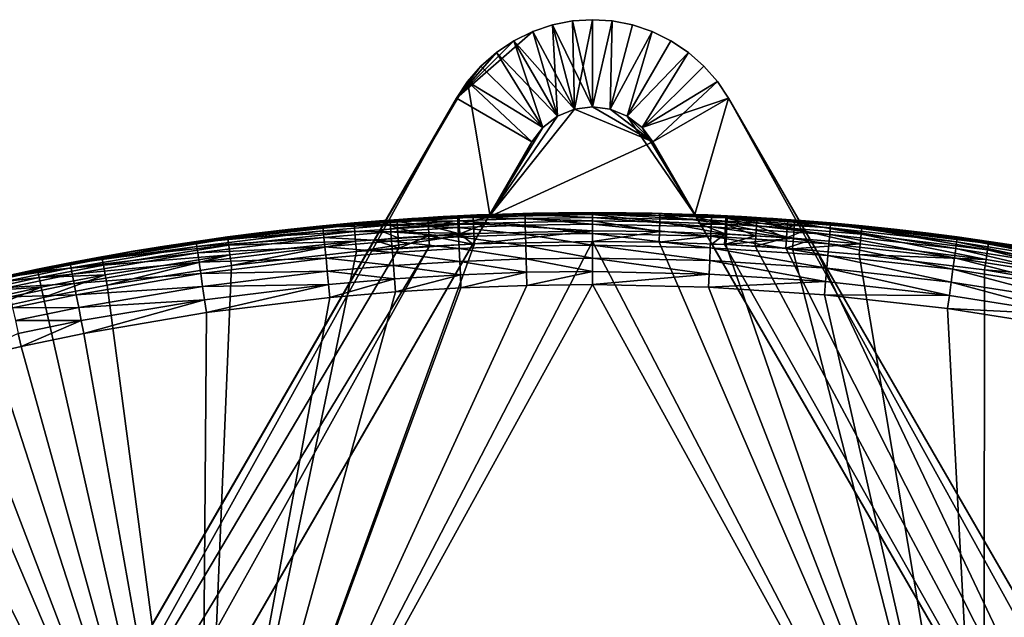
# Model space of a CAD drawing. Header units: centimetres. Extents: x -679 to 534, y -307 to 273.
# Tile 41 of 43: x 304 to 373, y 135 to 176. Entities that reach past the tile are written whole.
import ezdxf

# ---------------------------------------------------------------- set-up
doc = ezdxf.new("R2010")
doc.units = ezdxf.units.CM
doc.layers.add('Fbx_Root', color=18, linetype='Continuous', true_color=0x000000)

msp = doc.modelspace()

# ---------------------------------------------------------------- meshes
at = {"layer": 'Fbx_Root'}
mesh = msp.add_polyface(dxfattribs=at)
corners = [(341.245, 175.994), (339.876, 175.535), (339.876, 175.535, 405), (341.245, 175.994, 405), (342.637, 176.265), (342.637, 176.265, 405), (334.581, 170.904, 390.189), (344.017, 176.352), (344.017, 176.352, 405), (345.397, 176.265), (338.569, 174.893), (340.577, 168.865), (337.359, 174.082), (339.876, 175.535), (341.596, 169.65), (342.637, 176.265), (342.785, 170.14), (341.245, 175.994), (344.017, 176.352), (336.278, 173.126), (335.347, 172.055), (339.823, 167.878), (344.017, 170.299), (345.397, 176.265), (345.249, 170.14), (341.245, 175.994, 405), (344.017, 170.299, 405), (342.637, 176.265, 405), (344.017, 176.352, 405), (345.397, 176.265, 405), (339.876, 175.535, 405), (342.785, 170.14, 405), (338.569, 174.893, 405), (336.278, 173.126, 405), (340.577, 168.865, 405), (337.359, 174.082, 405), (335.347, 172.055, 405), (339.823, 167.878, 405), (336.912, 162.835, 405), (341.596, 169.65, 405), (345.249, 170.14, 405), (342.785, 170.14), (336.805, 162.65, 391.168), (341.596, 169.65), (340.577, 168.865), (339.823, 167.878), (336.524, 162.163, 390.518), (336.147, 161.511, 390.129), (348.211, 167.878, 397.551), (344.017, 170.299), (342.785, 170.14, 405), (344.017, 170.299, 405), (339.823, 167.878, 405), (336.912, 162.835, 398.5), (336.912, 162.835, 392), (340.577, 168.865, 405), (341.596, 169.65, 405), (336.912, 162.835, 405)]
mesh.append_faces([[corners[k] for k in face] for face in [(0, 1, 2, 2), (0, 2, 3, 3), (4, 0, 3, 3), (4, 3, 5, 5), (1, 6, 2, 2), (7, 4, 5, 5), (7, 5, 8, 8), (9, 7, 8, 8), (10, 11, 12, 12), (10, 13, 14, 14), (15, 16, 17, 17), (17, 16, 14, 14), (17, 14, 13, 13), (15, 18, 16, 16), (12, 11, 19, 19), (20, 11, 21, 21), (11, 10, 14, 14), (22, 18, 23, 23), (22, 16, 18, 18), (24, 22, 23, 23), (25, 26, 27, 27), (28, 27, 26, 26), (29, 28, 26, 26), (25, 30, 31, 31), (31, 30, 32, 32), (33, 34, 35, 35), (36, 34, 33, 33), (37, 36, 38, 38), (36, 37, 34, 34), (39, 35, 34, 34), (39, 31, 32, 32), (31, 26, 25, 25), (40, 29, 26, 26), (32, 35, 39, 39), (41, 42, 43, 43), (44, 42, 45, 45), (46, 45, 42, 42), (42, 44, 43, 43), (45, 46, 47, 47), (48, 41, 49, 49), (41, 48, 42, 42), (50, 48, 51, 51), (52, 53, 54, 54), (54, 42, 55, 55), (42, 50, 56, 56), (48, 50, 42, 42), (42, 56, 55, 55), (54, 55, 52, 52), (53, 52, 57, 57)]])
mesh = msp.add_polyface(dxfattribs=at)
corners = [(345.397, 176.265), (344.017, 176.352, 405), (345.397, 176.265, 405), (348.158, 175.535), (346.789, 175.994), (346.789, 175.994, 405), (348.158, 175.535, 405), (351.756, 173.126), (350.675, 174.082), (350.675, 174.082, 405), (351.756, 173.126, 405), (353.453, 170.904), (352.687, 172.055), (352.687, 172.055, 405), (353.453, 170.904, 405), (358.752, 161.726, 390.508), (359.136, 161.06, 390.126), (349.465, 174.893), (349.465, 174.893, 405), (359.561, 160.324, 390), (358.347, 162.427, 392), (346.789, 175.994), (348.158, 175.535), (345.249, 170.14), (349.465, 174.893), (346.438, 169.65), (351.756, 173.126), (347.457, 168.865), (350.675, 174.082), (352.687, 172.055), (353.453, 170.904), (348.211, 167.878), (345.397, 176.265), (348.158, 175.535, 405), (346.789, 175.994, 405), (345.249, 170.14, 405), (345.397, 176.265, 405), (346.438, 169.65, 405), (350.675, 174.082, 405), (349.465, 174.893, 405), (347.457, 168.865, 405), (352.687, 172.055, 405), (351.756, 173.126, 405), (353.453, 170.904, 405), (351.122, 162.835, 405), (347.457, 168.865), (348.211, 167.878), (351.229, 162.65, 391.168), (346.438, 169.65), (351.51, 162.163, 390.518), (348.211, 167.878, 397.551), (345.249, 170.14), (344.017, 170.299), (351.122, 162.835, 392), (351.122, 162.835, 398.5), (347.457, 168.865, 405), (346.438, 169.65, 405), (345.249, 170.14, 405), (344.017, 170.299, 405), (351.122, 162.835, 405)]
mesh.append_faces([[corners[k] for k in face] for face in [(0, 1, 2, 2), (3, 4, 5, 5), (3, 5, 6, 6), (4, 0, 2, 2), (4, 2, 5, 5), (7, 8, 9, 9), (7, 9, 10, 10), (11, 12, 13, 13), (11, 13, 14, 14), (15, 16, 11, 11), (12, 7, 10, 10), (12, 10, 13, 13), (17, 3, 6, 6), (17, 6, 18, 18), (16, 19, 11, 11), (8, 17, 18, 18), (8, 18, 9, 9), (14, 20, 11, 11), (21, 22, 23, 23), (22, 24, 25, 25), (26, 27, 28, 28), (27, 26, 29, 29), (25, 24, 28, 28), (29, 30, 31, 31), (22, 25, 23, 23), (29, 31, 27, 27), (27, 25, 28, 28), (23, 32, 21, 21), (33, 34, 35, 35), (35, 34, 36, 36), (37, 38, 39, 39), (33, 37, 39, 39), (40, 41, 42, 42), (42, 38, 40, 40), (41, 40, 43, 43), (38, 37, 40, 40), (35, 37, 33, 33), (40, 44, 43, 43), (45, 46, 47, 47), (48, 45, 47, 47), (49, 47, 46, 46), (50, 51, 48, 48), (50, 52, 51, 51), (53, 54, 50, 50), (50, 55, 56, 56), (50, 57, 58, 58), (50, 56, 57, 57), (50, 59, 55, 55), (50, 48, 47, 47)]])
mesh = msp.add_polyface(dxfattribs=at)
corners = [(334.581, 170.904, 390.189), (336.278, 173.126), (335.347, 172.055), (334.581, 170.904), (338.569, 174.893), (337.359, 174.082), (339.876, 175.535), (328.898, 161.06, 390.126), (329.282, 161.726, 390.508), (328.473, 160.324, 390), (329.574, 162.232, 391.157), (329.687, 162.427, 392), (329.687, 162.427, 405), (335.347, 172.055, 405), (329.687, 162.427, 398.5), (336.278, 173.126, 405), (337.359, 174.082, 405), (338.569, 174.893, 405), (339.876, 175.535, 405), (339.823, 167.878), (334.581, 170.904), (335.347, 172.055), (336.278, 173.126), (340.577, 168.865), (336.912, 162.835, 405), (335.347, 172.055, 405), (329.687, 162.427, 405), (332.615, 162.485, 391.264), (332.642, 162.04, 390.586), (334.787, 162.157, 390.586), (334.766, 162.602, 391.264), (330.466, 162.344, 391.264), (336.805, 162.65, 391.168), (336.524, 162.163, 390.518), (336.008, 162.799, 392), (336.912, 162.835, 392), (334.201, 162.714, 392), (335.104, 162.759, 392), (333.297, 162.665, 392), (332.394, 162.612, 392), (331.491, 162.555, 392), (329.687, 162.427, 392), (329.574, 162.232, 391.157), (330.589, 162.493, 392), (339.823, 167.878), (336.147, 161.511, 390.129), (335.728, 160.785, 390), (329.687, 162.427, 398.5), (329.687, 162.427, 392), (330.589, 162.493, 392), (331.491, 162.555, 392), (332.394, 162.612, 392), (333.297, 162.665, 392), (336.912, 162.835, 398.5), (334.201, 162.714, 392), (335.104, 162.759, 392), (329.687, 162.427, 405), (336.912, 162.835, 405), (336.008, 162.799, 392), (336.912, 162.835, 392)]
mesh.append_faces([[corners[k] for k in face] for face in [(0, 1, 2, 2), (2, 3, 0, 0), (0, 4, 5, 5), (6, 4, 0, 0), (5, 1, 0, 0), (3, 7, 8, 8), (7, 3, 9, 9), (10, 0, 3, 3), (8, 10, 3, 3), (10, 11, 0, 0), (0, 12, 13, 13), (14, 12, 0, 0), (11, 14, 0, 0), (13, 15, 0, 0), (16, 17, 0, 0), (15, 16, 0, 0), (17, 18, 0, 0), (19, 20, 21, 21), (22, 23, 21, 21), (24, 25, 26, 26), (27, 28, 29, 29), (27, 29, 30, 30), (31, 28, 27, 27), (32, 29, 33, 33), (34, 32, 35, 35), (30, 32, 34, 34), (36, 30, 37, 37), (34, 37, 30, 30), (30, 36, 38, 38), (27, 30, 38, 38), (30, 29, 32, 32), (39, 40, 27, 27), (31, 27, 40, 40), (38, 39, 27, 27), (41, 42, 31, 31), (31, 43, 41, 41), (40, 43, 31, 31), (44, 45, 46, 46), (47, 48, 49, 49), (47, 49, 50, 50), (47, 51, 52, 52), (53, 52, 54, 54), (51, 47, 50, 50), (53, 54, 55, 55), (47, 52, 53, 53), (56, 47, 57, 57), (53, 58, 59, 59), (55, 58, 53, 53), (53, 57, 47, 47)]])
mesh = msp.add_polyface(dxfattribs=at)
corners = [(334.581, 170.904), (164.793, -123.177), (173.99, -107.248, 390), (251.231, 26.538, 390), (328.473, 160.324, 390), (334.581, 170.904), (170.035, -126.204), (164.793, -123.177), (339.823, 167.878), (332.642, 162.04, 390.586), (332.683, 161.364, 390.14), (334.82, 161.48, 390.14), (334.787, 162.157, 390.586), (330.498, 161.899, 390.586), (330.546, 161.223, 390.14), (330.466, 162.344, 391.264), (336.147, 161.511, 390.129), (336.524, 162.163, 390.518), (335.728, 160.785, 390), (332.727, 160.629, 390), (330.599, 160.489, 390), (328.898, 161.06, 390.126), (329.282, 161.726, 390.508), (329.574, 162.232, 391.157), (328.473, 160.324, 390), (256.473, 23.511, 390), (170.035, -126.204), (339.823, 167.878), (177.218, -113.762, 390), (335.728, 160.785, 390), (173.858, -111.565, 392), (172.776, -109.351, 398.5), (172.776, -109.351, 405), (173.313, -110.46, 392), (172.776, -109.351, 392), (174.588, -111.717, 390.586), (174.248, -109.493, 390.14), (173.638, -109.79, 390.586), (174.19, -111.916, 391.264), (173.238, -109.984, 391.264), (173.565, -107.984, 390.126), (174.91, -109.172, 390), (173.99, -107.248, 390), (175.853, -111.085, 390), (173.18, -108.65, 390.508), (172.888, -109.155, 391.157), (172.776, -109.351, 392), (173.313, -110.46, 392), (330.599, 160.489, 390), (328.473, 160.324, 390), (251.231, 26.538, 390), (332.727, 160.629, 390), (256.473, 23.511, 390), (335.728, 160.785, 390), (174.91, -109.172, 390), (175.853, -111.085, 390), (177.218, -113.762, 390), (176.81, -112.973, 390), (173.99, -107.248, 390)]
mesh.append_faces([[corners[k] for k in face] for face in [(0, 1, 2, 2), (0, 2, 3, 3), (3, 4, 0, 0), (5, 6, 7, 7), (5, 8, 6, 6), (9, 10, 11, 11), (9, 11, 12, 12), (13, 14, 10, 10), (13, 10, 9, 9), (15, 13, 9, 9), (16, 17, 11, 11), (18, 16, 11, 11), (18, 11, 10, 10), (18, 10, 19, 19), (17, 12, 11, 11), (20, 19, 10, 10), (20, 10, 14, 14), (21, 20, 14, 14), (21, 14, 22, 22), (23, 22, 13, 13), (22, 14, 13, 13), (24, 20, 21, 21), (15, 23, 13, 13), (25, 26, 27, 27), (25, 28, 26, 26), (29, 25, 27, 27), (30, 31, 32, 32), (33, 34, 31, 31), (30, 33, 31, 31), (35, 36, 37, 37), (38, 37, 39, 39), (40, 41, 42, 42), (36, 41, 40, 40), (43, 41, 36, 36), (44, 36, 40, 40), (37, 44, 45, 45), (39, 45, 46, 46), (45, 39, 37, 37), (46, 47, 39, 39), (37, 36, 44, 44), (48, 49, 50, 50), (50, 51, 48, 48), (52, 53, 51, 51), (52, 51, 50, 50), (50, 54, 55, 55), (52, 50, 55, 55), (56, 52, 57, 57), (55, 57, 52, 52), (58, 54, 50, 50)]])
mesh = msp.add_polyface(dxfattribs=at)
corners = [(353.453, 170.904), (398.182, 93.431, 390), (436.803, 26.538, 390), (359.561, 160.324, 390), (523.241, -123.177), (514.044, -107.248, 390), (475.424, -40.355, 390), (353.453, 170.904), (517.999, -126.204), (348.211, 167.878), (523.241, -123.177), (353.178, 160.745, 390), (391.933, 92.148, 390), (355.307, 160.629, 390), (352.306, 160.785, 390), (359.561, 160.324, 390), (357.435, 160.489, 390), (431.561, 23.511, 390), (398.182, 93.431, 390), (475.424, -40.355, 390), (436.803, 26.538, 390), (514.044, -107.248, 390), (471.188, -45.125, 390), (513.124, -109.172, 390), (512.181, -111.085, 390), (510.816, -113.762, 390), (431.561, 23.511, 390), (391.933, 92.148, 390), (348.211, 167.878), (517.999, -126.204), (352.306, 160.785, 390), (471.188, -45.125, 390), (510.816, -113.762, 390), (515.258, -109.351, 398.5), (515.258, -109.351, 392), (514.864, -110.165, 392), (514.467, -110.978, 392), (514.065, -111.788, 392), (515.258, -109.351, 405), (514.396, -109.79, 390.586), (513.786, -109.493, 390.14), (512.84, -111.414, 390.14), (514.796, -109.984, 391.264), (513.446, -111.717, 390.586), (513.124, -109.172, 390), (512.181, -111.085, 390), (514.469, -107.984, 390.126), (514.854, -108.65, 390.508), (515.146, -109.155, 391.157), (514.044, -107.248, 390), (515.258, -109.351, 392), (514.864, -110.165, 392), (514.467, -110.978, 392), (357.435, 160.489, 390), (359.561, 160.324, 390), (359.136, 161.06, 390.126), (355.307, 160.629, 390), (357.488, 161.223, 390.14), (355.351, 161.364, 390.14), (353.214, 161.48, 390.14), (353.178, 160.745, 390), (352.306, 160.785, 390)]
mesh.append_faces([[corners[k] for k in face] for face in [(0, 1, 2, 2), (1, 0, 3, 3), (4, 0, 2, 2), (5, 4, 6, 6), (2, 6, 4, 4), (7, 8, 9, 9), (8, 7, 10, 10), (11, 12, 13, 13), (14, 12, 11, 11), (12, 15, 16, 16), (17, 18, 12, 12), (15, 12, 18, 18), (12, 16, 13, 13), (19, 20, 17, 17), (18, 17, 20, 20), (21, 19, 22, 22), (17, 22, 19, 19), (23, 21, 22, 22), (22, 24, 23, 23), (22, 25, 24, 24), (26, 27, 28, 28), (29, 26, 28, 28), (30, 28, 27, 27), (31, 26, 29, 29), (32, 31, 29, 29), (33, 34, 35, 35), (33, 35, 36, 36), (37, 33, 36, 36), (33, 37, 38, 38), (39, 40, 41, 41), (42, 39, 43, 43), (44, 45, 41, 41), (44, 41, 40, 40), (46, 44, 40, 40), (46, 40, 47, 47), (48, 47, 39, 39), (47, 40, 39, 39), (49, 44, 46, 46), (50, 48, 42, 42), (42, 51, 50, 50), (52, 51, 42, 42), (42, 48, 39, 39), (53, 54, 55, 55), (56, 53, 57, 57), (56, 57, 58, 58), (58, 59, 60, 60), (58, 60, 56, 56), (55, 57, 53, 53), (61, 60, 59, 59)]])
mesh = msp.add_polyface(dxfattribs=at)
corners = [(358.347, 162.427, 392), (353.453, 170.904, 405), (358.347, 162.427, 398.5), (358.46, 162.232, 391.157), (353.453, 170.904), (358.752, 161.726, 390.508), (358.347, 162.427, 405), (358.347, 162.427, 405), (353.453, 170.904, 405), (351.122, 162.835, 405), (351.122, 162.835, 398.5), (351.122, 162.835, 392), (352.026, 162.799, 392), (352.93, 162.759, 392), (351.122, 162.835, 405), (353.833, 162.714, 392), (354.737, 162.665, 392), (358.347, 162.427, 405), (355.64, 162.612, 392), (358.347, 162.427, 398.5), (357.445, 162.493, 392), (358.347, 162.427, 392), (356.543, 162.555, 392), (352.306, 160.785, 390), (351.887, 161.511, 390.129), (348.211, 167.878), (351.51, 162.163, 390.518), (348.211, 167.878, 397.551), (351.229, 162.65, 391.168), (351.122, 162.835, 392), (351.122, 162.835, 405), (351.122, 162.835, 398.5), (355.392, 162.04, 390.586), (355.351, 161.364, 390.14), (357.488, 161.223, 390.14), (357.536, 161.899, 390.586), (355.419, 162.485, 391.264), (357.568, 162.344, 391.264), (353.247, 162.157, 390.586), (353.214, 161.48, 390.14), (353.268, 162.602, 391.264), (359.136, 161.06, 390.126), (358.752, 161.726, 390.508), (358.46, 162.232, 391.157), (358.347, 162.427, 392), (357.445, 162.493, 392), (356.543, 162.555, 392), (355.64, 162.612, 392), (351.51, 162.163, 390.518), (351.887, 161.511, 390.129), (351.229, 162.65, 391.168), (352.306, 160.785, 390), (353.833, 162.714, 392), (354.737, 162.665, 392), (352.93, 162.759, 392), (352.026, 162.799, 392), (351.122, 162.835, 392)]
mesh.append_faces([[corners[k] for k in face] for face in [(0, 1, 2, 2), (3, 4, 0, 0), (4, 3, 5, 5), (2, 1, 6, 6), (7, 8, 9, 9), (10, 11, 12, 12), (10, 12, 13, 13), (14, 15, 16, 16), (17, 16, 18, 18), (15, 10, 13, 13), (16, 17, 14, 14), (10, 15, 14, 14), (18, 19, 17, 17), (19, 20, 21, 21), (22, 20, 19, 19), (22, 19, 18, 18), (23, 24, 25, 25), (25, 24, 26, 26), (27, 28, 29, 29), (30, 27, 31, 31), (32, 33, 34, 34), (32, 34, 35, 35), (36, 32, 35, 35), (36, 35, 37, 37), (38, 39, 33, 33), (38, 33, 32, 32), (40, 38, 32, 32), (40, 32, 36, 36), (34, 41, 42, 42), (35, 34, 42, 42), (37, 43, 44, 44), (42, 43, 35, 35), (35, 43, 37, 37), (44, 45, 37, 37), (46, 37, 45, 45), (46, 47, 36, 36), (36, 37, 46, 46), (48, 39, 38, 38), (49, 39, 48, 48), (48, 38, 50, 50), (51, 39, 49, 49), (40, 50, 38, 38), (52, 40, 53, 53), (36, 53, 40, 40), (47, 53, 36, 36), (52, 54, 40, 40), (55, 40, 54, 54), (50, 40, 55, 55), (55, 56, 50, 50)]])
mesh = msp.add_polyface(dxfattribs=at)
corners = [(327.536, 161.664, 390.586), (335.798, 161.525, 390.14), (327.595, 160.989, 390.14), (327.498, 162.108, 391.264), (335.769, 162.203, 390.586), (318.791, 160.695, 390.586), (318.881, 160.023, 390.14), (318.732, 161.136, 391.264), (310.02, 159.759, 391.264), (335.749, 162.648, 391.264), (329.548, 162.416, 392), (312.168, 160.28, 392), (314.346, 160.637, 392), (323.094, 161.812, 392), (325.288, 162.043, 392), (327.485, 162.248, 392), (320.902, 161.557, 392), (318.713, 161.276, 392), (316.528, 160.969, 392), (314.346, 160.637, 392), (314.334, 160.635, 435), (316.524, 160.968, 435), (316.528, 160.969, 392), (312.168, 160.28, 392), (312.148, 160.276, 435), (318.713, 161.276, 392), (318.718, 161.276, 435), (320.915, 161.558, 435), (320.902, 161.557, 392), (323.094, 161.812, 392), (323.115, 161.815, 435), (325.319, 162.046, 435), (325.288, 162.043, 392), (327.485, 162.248, 392), (327.65, 162.262, 435), (329.983, 162.449, 435), (329.548, 162.416, 392), (332.319, 162.608, 435), (325.353, 161.696, 436.84), (325.327, 161.963, 435.91), (316.536, 160.886, 435.91), (316.575, 160.621, 436.84), (325.399, 161.235, 437.736), (316.642, 160.162, 437.736), (325.463, 160.589, 438.536), (330.009, 162.099, 436.84), (329.99, 162.366, 435.91), (330.044, 161.636, 437.736), (330.091, 160.989, 438.536), (330.151, 160.191, 439.185), (334.674, 162.387, 436.84), (316.524, 160.968, 435), (314.334, 160.635, 435), (318.718, 161.276, 435), (312.148, 160.276, 435), (323.115, 161.815, 435), (320.915, 161.558, 435), (327.65, 162.262, 435), (325.319, 162.046, 435), (329.983, 162.449, 435), (332.319, 162.608, 435), (307.805, 159.4, 435.91)]
mesh.append_faces([[corners[k] for k in face] for face in [(0, 1, 2, 2), (3, 4, 0, 0), (5, 0, 2, 2), (5, 2, 6, 6), (7, 3, 0, 0), (7, 0, 5, 5), (8, 7, 5, 5), (9, 3, 10, 10), (7, 8, 11, 11), (7, 11, 12, 12), (3, 7, 13, 13), (3, 13, 14, 14), (14, 15, 3, 3), (16, 13, 7, 7), (17, 16, 7, 7), (10, 3, 15, 15), (12, 18, 7, 7), (17, 7, 18, 18), (19, 20, 21, 21), (19, 21, 22, 22), (23, 24, 20, 20), (23, 20, 19, 19), (25, 26, 27, 27), (25, 27, 28, 28), (29, 30, 31, 31), (29, 31, 32, 32), (28, 27, 30, 30), (28, 30, 29, 29), (22, 21, 26, 26), (22, 26, 25, 25), (33, 34, 35, 35), (33, 35, 36, 36), (36, 35, 37, 37), (32, 31, 34, 34), (32, 34, 33, 33), (38, 39, 40, 40), (38, 40, 41, 41), (42, 38, 41, 41), (42, 41, 43, 43), (44, 42, 43, 43), (45, 46, 39, 39), (45, 39, 38, 38), (47, 45, 38, 38), (47, 38, 42, 42), (48, 47, 42, 42), (48, 42, 44, 44), (49, 48, 44, 44), (50, 46, 45, 45), (51, 52, 40, 40), (53, 51, 40, 40), (52, 54, 40, 40), (55, 56, 39, 39), (57, 58, 39, 39), (59, 57, 46, 46), (58, 55, 39, 39), (56, 53, 40, 40), (60, 59, 46, 46), (54, 61, 40, 40), (57, 39, 46, 46), (39, 56, 40, 40)]])
mesh = msp.add_polyface(dxfattribs=at)
corners = [(335.769, 162.203, 390.586), (344.017, 162.382, 390.586), (344.017, 161.704, 390.14), (335.798, 161.525, 390.14), (335.749, 162.648, 391.264), (344.017, 162.828, 391.264), (327.536, 161.664, 390.586), (327.498, 162.108, 391.264), (335.83, 160.79, 390), (344.017, 160.968, 390), (327.659, 160.255, 390), (327.595, 160.989, 390.14), (329.548, 162.416, 392), (331.611, 162.563, 392), (339.879, 162.923, 392), (341.948, 162.957, 392), (337.811, 162.867, 392), (344.017, 162.968, 392), (333.677, 162.687, 392), (335.743, 162.788, 392), (331.611, 162.563, 392), (332.319, 162.608, 435), (334.656, 162.737, 435), (333.677, 162.687, 392), (329.548, 162.416, 392), (336.995, 162.838, 435), (337.811, 162.867, 392), (335.743, 162.788, 392), (339.879, 162.923, 392), (339.335, 162.91, 435), (341.676, 162.954, 435), (341.948, 162.957, 392), (344.017, 162.968, 435), (334.674, 162.387, 436.84), (334.661, 162.654, 435.91), (329.99, 162.366, 435.91), (334.697, 161.923, 437.736), (330.009, 162.099, 436.84), (330.044, 161.636, 437.736), (334.729, 161.275, 438.536), (330.091, 160.989, 438.536), (334.768, 160.476, 439.185), (330.151, 160.191, 439.185), (339.344, 162.56, 436.84), (339.337, 162.827, 435.91), (339.355, 162.096, 437.736), (339.371, 161.446, 438.536), (339.391, 160.647, 439.185), (344.017, 162.617, 436.84), (344.017, 162.885, 435.91), (344.017, 162.153, 437.736), (344.017, 161.504, 438.536), (344.017, 160.704, 439.185), (344.017, 159.809, 439.649), (334.656, 162.737, 435), (332.319, 162.608, 435), (339.335, 162.91, 435), (336.995, 162.838, 435), (344.017, 162.968, 435), (341.676, 162.954, 435)]
mesh.append_faces([[corners[k] for k in face] for face in [(0, 1, 2, 2), (0, 2, 3, 3), (4, 5, 1, 1), (4, 1, 0, 0), (6, 0, 3, 3), (7, 4, 0, 0), (8, 3, 2, 2), (8, 2, 9, 9), (10, 11, 3, 3), (10, 3, 8, 8), (4, 12, 13, 13), (5, 4, 14, 14), (5, 14, 15, 15), (16, 14, 4, 4), (17, 5, 15, 15), (18, 19, 4, 4), (18, 4, 13, 13), (16, 4, 19, 19), (20, 21, 22, 22), (20, 22, 23, 23), (24, 21, 20, 20), (25, 26, 27, 27), (28, 29, 30, 30), (28, 30, 31, 31), (26, 25, 29, 29), (26, 29, 28, 28), (22, 27, 23, 23), (31, 30, 32, 32), (22, 25, 27, 27), (33, 34, 35, 35), (36, 33, 37, 37), (36, 37, 38, 38), (39, 36, 38, 38), (39, 38, 40, 40), (41, 39, 40, 40), (41, 40, 42, 42), (43, 44, 34, 34), (43, 34, 33, 33), (45, 43, 33, 33), (45, 33, 36, 36), (46, 45, 36, 36), (46, 36, 39, 39), (47, 46, 39, 39), (47, 39, 41, 41), (48, 49, 44, 44), (48, 44, 43, 43), (50, 48, 43, 43), (50, 43, 45, 45), (51, 50, 45, 45), (51, 45, 46, 46), (52, 51, 46, 46), (52, 46, 47, 47), (53, 52, 47, 47), (54, 55, 34, 34), (56, 57, 44, 44), (57, 54, 34, 34), (58, 59, 49, 49), (59, 56, 44, 44), (55, 35, 34, 34), (59, 44, 49, 49), (44, 57, 34, 34)]])
mesh = msp.add_polyface(dxfattribs=at)
corners = [(358.04, 162.309, 391.264), (362.658, 161.463, 390.586), (358.007, 161.865, 390.586), (353.371, 162.597, 391.264), (353.349, 162.152, 390.586), (348.695, 162.77, 391.264), (348.684, 162.325, 390.586), (344.017, 162.382, 390.586), (348.668, 161.647, 390.14), (344.017, 162.828, 391.264), (362.701, 161.906, 391.264), (360.384, 162.262, 392), (362.715, 162.046, 392), (351.039, 162.838, 392), (353.378, 162.737, 392), (346.358, 162.954, 392), (348.699, 162.91, 392), (355.715, 162.608, 392), (358.051, 162.449, 392), (364.919, 161.815, 392), (344.017, 162.968, 392), (344.017, 162.968, 392), (344.017, 162.968, 435), (346.086, 162.957, 435), (346.358, 162.954, 392), (348.699, 162.91, 392), (348.155, 162.923, 435), (350.223, 162.867, 435), (351.039, 162.838, 392), (353.378, 162.737, 392), (354.357, 162.687, 435), (356.423, 162.563, 435), (355.715, 162.608, 392), (358.051, 162.449, 392), (358.486, 162.416, 435), (360.549, 162.248, 435), (360.384, 162.262, 392), (352.291, 162.788, 435), (362.715, 162.046, 392), (362.746, 162.043, 435), (364.94, 161.812, 435), (341.948, 162.957, 392), (352.275, 162.437, 436.84), (352.287, 162.705, 435.91), (344.017, 162.885, 435.91), (344.017, 162.617, 436.84), (352.255, 161.974, 437.736), (344.017, 162.153, 437.736), (352.227, 161.325, 438.536), (360.518, 161.898, 436.84), (360.541, 162.164, 435.91), (360.478, 161.436, 437.736), (348.155, 162.923, 435), (346.086, 162.957, 435), (350.223, 162.867, 435), (344.017, 162.968, 435), (354.357, 162.687, 435), (352.291, 162.788, 435), (358.486, 162.416, 435), (356.423, 162.563, 435), (360.549, 162.248, 435), (364.94, 161.812, 435), (362.746, 162.043, 435)]
mesh.append_faces([[corners[k] for k in face] for face in [(0, 1, 2, 2), (3, 0, 2, 2), (3, 2, 4, 4), (5, 3, 4, 4), (5, 4, 6, 6), (7, 6, 8, 8), (9, 5, 6, 6), (9, 6, 7, 7), (10, 0, 11, 11), (10, 11, 12, 12), (3, 5, 13, 13), (3, 13, 14, 14), (5, 9, 15, 15), (5, 15, 16, 16), (0, 3, 17, 17), (0, 17, 18, 18), (12, 19, 10, 10), (16, 13, 5, 5), (17, 3, 14, 14), (20, 15, 9, 9), (11, 0, 18, 18), (21, 22, 23, 23), (21, 23, 24, 24), (25, 26, 27, 27), (25, 27, 28, 28), (24, 23, 26, 26), (24, 26, 25, 25), (29, 30, 31, 31), (29, 31, 32, 32), (33, 34, 35, 35), (33, 35, 36, 36), (32, 31, 34, 34), (32, 34, 33, 33), (28, 27, 37, 37), (28, 37, 29, 29), (38, 39, 40, 40), (36, 35, 39, 39), (36, 39, 38, 38), (41, 22, 21, 21), (37, 30, 29, 29), (42, 43, 44, 44), (42, 44, 45, 45), (46, 42, 45, 45), (46, 45, 47, 47), (48, 46, 47, 47), (49, 50, 43, 43), (49, 43, 42, 42), (51, 49, 42, 42), (51, 42, 46, 46), (52, 53, 44, 44), (54, 52, 43, 43), (53, 55, 44, 44), (56, 57, 43, 43), (58, 59, 50, 50), (60, 58, 50, 50), (59, 56, 43, 43), (61, 62, 50, 50), (62, 60, 50, 50), (57, 54, 43, 43), (59, 43, 50, 50), (43, 52, 44, 44)]])
mesh = msp.add_polyface(dxfattribs=at)
corners = [(371.16, 108.682, 390), (357.903, 160.455, 390), (362.518, 160.056, 390), (353.279, 160.74, 390), (348.649, 160.911, 390), (344.017, 160.968, 390), (316.874, 108.682, 390), (362.658, 161.463, 390.586), (371.327, 159.718, 390.14), (362.591, 160.788, 390.14), (362.701, 161.906, 391.264), (371.425, 160.389, 390.586), (358.007, 161.865, 390.586), (357.957, 161.189, 390.14), (358.04, 162.309, 391.264), (353.349, 162.152, 390.586), (353.315, 161.475, 390.14), (348.684, 162.325, 390.586), (348.668, 161.647, 390.14), (344.017, 162.382, 390.586), (344.017, 161.704, 390.14), (353.279, 160.74, 390), (357.903, 160.455, 390), (344.017, 160.968, 390), (348.649, 160.911, 390), (362.518, 160.056, 390), (367.119, 161.558, 392), (371.49, 160.83, 391.264), (364.919, 161.815, 392), (360.114, 157.267, 440), (352.073, 157.793, 440), (371.16, 108.682, 440), (344.017, 157.968, 440), (362.715, 162.046, 392), (364.94, 161.812, 435), (364.919, 161.815, 392), (352.227, 161.325, 438.536), (344.017, 162.153, 437.736), (344.017, 161.504, 438.536), (352.192, 160.526, 439.185), (344.017, 160.704, 439.185), (352.153, 159.631, 439.649), (344.017, 159.809, 439.649), (352.112, 158.702, 439.917), (344.017, 158.878, 439.917), (360.421, 160.789, 438.536), (360.478, 161.436, 437.736), (352.255, 161.974, 437.736), (360.352, 159.992, 439.185), (360.274, 159.1, 439.649), (360.193, 158.173, 439.917), (369.274, 160.928, 436.84), (369.31, 161.193, 435.91), (360.541, 162.164, 435.91), (360.518, 161.898, 436.84), (369.213, 160.468, 437.736), (369.126, 159.824, 438.536), (369.02, 159.032, 439.185), (368.9, 158.144, 439.649), (368.776, 157.222, 439.917), (344.017, 157.968, 440), (352.073, 157.793, 440), (360.114, 157.267, 440)]
mesh.append_faces([[corners[k] for k in face] for face in [(0, 1, 2, 2), (3, 0, 4, 4), (0, 3, 1, 1), (0, 5, 4, 4), (0, 6, 5, 5), (7, 8, 9, 9), (10, 11, 7, 7), (12, 7, 9, 9), (12, 9, 13, 13), (14, 10, 7, 7), (15, 12, 13, 13), (15, 13, 16, 16), (17, 15, 16, 16), (17, 16, 18, 18), (19, 18, 20, 20), (21, 16, 13, 13), (21, 13, 22, 22), (23, 20, 18, 18), (23, 18, 24, 24), (24, 18, 16, 16), (24, 16, 21, 21), (22, 13, 9, 9), (22, 9, 25, 25), (26, 27, 10, 10), (26, 10, 28, 28), (29, 30, 31, 31), (31, 30, 32, 32), (33, 34, 35, 35), (36, 37, 38, 38), (39, 36, 38, 38), (39, 38, 40, 40), (41, 39, 40, 40), (41, 40, 42, 42), (43, 41, 42, 42), (43, 42, 44, 44), (45, 46, 47, 47), (45, 47, 36, 36), (48, 45, 36, 36), (48, 36, 39, 39), (49, 48, 39, 39), (49, 39, 41, 41), (50, 49, 41, 41), (50, 41, 43, 43), (51, 52, 53, 53), (51, 53, 54, 54), (55, 51, 54, 54), (55, 54, 46, 46), (56, 55, 46, 46), (56, 46, 45, 45), (57, 56, 45, 45), (57, 45, 48, 48), (58, 57, 48, 48), (58, 48, 49, 49), (59, 58, 49, 49), (59, 49, 50, 50), (43, 44, 60, 60), (43, 60, 61, 61), (59, 50, 62, 62), (50, 43, 61, 61), (50, 61, 62, 62)]])
mesh = msp.add_polyface(dxfattribs=at)
corners = [(380.218, 159.344, 391.264), (384.586, 157.987, 390.586), (380.134, 158.907, 390.586), (371.425, 160.389, 390.586), (380.004, 158.242, 390.14), (371.327, 159.718, 390.14), (371.49, 160.83, 391.264), (362.658, 161.463, 390.586), (362.701, 161.906, 391.264), (362.518, 160.056, 390), (362.591, 160.788, 390.14), (371.221, 158.99, 390), (375.886, 160.276, 392), (378.068, 159.892, 392), (384.681, 158.422, 391.264), (380.245, 159.482, 392), (382.481, 159.034, 392), (371.51, 160.968, 392), (373.7, 160.635, 392), (367.119, 161.558, 392), (369.316, 161.276, 392), (367.119, 161.558, 392), (367.132, 161.557, 435), (369.321, 161.276, 435), (369.316, 161.276, 392), (364.919, 161.815, 392), (364.94, 161.812, 435), (371.51, 160.968, 392), (371.506, 160.969, 435), (373.688, 160.637, 435), (373.7, 160.635, 392), (375.886, 160.276, 392), (375.866, 160.28, 435), (378.039, 159.897, 435), (378.068, 159.892, 392), (380.245, 159.482, 392), (380.272, 159.477, 435), (382.501, 159.03, 435), (382.481, 159.034, 392), (384.723, 158.556, 435), (384.711, 158.559, 392), (377.976, 159.552, 436.84), (378.024, 159.815, 435.91), (369.31, 161.193, 435.91), (369.274, 160.928, 436.84), (377.893, 159.095, 437.736), (369.213, 160.468, 437.736), (377.777, 158.456, 438.536), (369.126, 159.824, 438.536), (377.634, 157.67, 439.185), (369.02, 159.032, 439.185), (382.43, 158.686, 436.84), (382.484, 158.948, 435.91), (382.336, 158.232, 437.736), (369.321, 161.276, 435), (367.132, 161.557, 435), (371.506, 160.969, 435), (364.94, 161.812, 435), (375.866, 160.28, 435), (373.688, 160.637, 435), (380.272, 159.477, 435), (378.039, 159.897, 435), (384.723, 158.556, 435), (382.501, 159.03, 435), (360.541, 162.164, 435.91)]
mesh.append_faces([[corners[k] for k in face] for face in [(0, 1, 2, 2), (3, 2, 4, 4), (3, 4, 5, 5), (6, 0, 2, 2), (6, 2, 3, 3), (7, 3, 5, 5), (8, 6, 3, 3), (9, 10, 5, 5), (9, 5, 11, 11), (11, 5, 4, 4), (0, 6, 12, 12), (0, 12, 13, 13), (14, 0, 15, 15), (14, 15, 16, 16), (17, 18, 6, 6), (12, 6, 18, 18), (19, 20, 6, 6), (17, 6, 20, 20), (15, 0, 13, 13), (21, 22, 23, 23), (21, 23, 24, 24), (25, 26, 22, 22), (25, 22, 21, 21), (27, 28, 29, 29), (27, 29, 30, 30), (31, 32, 33, 33), (31, 33, 34, 34), (30, 29, 32, 32), (30, 32, 31, 31), (24, 23, 28, 28), (24, 28, 27, 27), (35, 36, 37, 37), (35, 37, 38, 38), (38, 37, 39, 39), (38, 39, 40, 40), (34, 33, 36, 36), (34, 36, 35, 35), (41, 42, 43, 43), (41, 43, 44, 44), (45, 41, 44, 44), (45, 44, 46, 46), (47, 45, 46, 46), (47, 46, 48, 48), (49, 47, 48, 48), (49, 48, 50, 50), (51, 52, 42, 42), (51, 42, 41, 41), (53, 51, 41, 41), (53, 41, 45, 45), (54, 55, 43, 43), (56, 54, 43, 43), (55, 57, 43, 43), (58, 59, 42, 42), (60, 61, 42, 42), (61, 58, 42, 42), (62, 63, 52, 52), (63, 60, 52, 52), (59, 56, 43, 43), (57, 64, 43, 43), (60, 42, 52, 52), (42, 59, 43, 43)]])
mesh = msp.add_polyface(dxfattribs=at)
corners = [(316.874, 108.682, 390), (301.546, 156.108, 390), (305.938, 157.071, 390), (310.353, 157.93, 390), (297.177, 155.04, 390), (305.652, 158.456, 390.586), (310.1, 159.321, 390.586), (310.221, 158.654, 390.14), (305.789, 157.792, 390.14), (305.562, 158.892, 391.264), (310.02, 159.759, 391.264), (301.226, 157.486, 390.586), (301.379, 156.825, 390.14), (301.125, 157.919, 391.264), (305.938, 157.071, 390), (310.353, 157.93, 390), (301.546, 156.108, 390), (307.762, 159.477, 392), (309.995, 159.897, 392), (303.311, 158.556, 392), (305.533, 159.03, 392), (312.168, 160.28, 392), (300.068, 152.672, 440), (295.767, 151.565, 440), (316.874, 108.682, 440), (291.495, 150.356, 440), (287.147, 149.01, 440), (304.393, 153.675, 440), (301.094, 158.056, 392), (303.323, 158.559, 435), (303.311, 158.556, 392), (305.533, 159.03, 392), (305.553, 159.034, 435), (307.789, 159.482, 435), (307.762, 159.477, 392), (309.966, 159.892, 435), (309.995, 159.897, 392), (307.856, 159.138, 436.84), (307.805, 159.4, 435.91), (303.34, 158.477, 435.91), (303.398, 158.216, 436.84), (307.944, 158.682, 437.736), (303.497, 157.763, 437.736), (308.068, 158.045, 438.536), (303.636, 157.128, 438.536), (308.22, 157.26, 439.185), (303.807, 156.348, 439.185), (308.391, 156.381, 439.649), (303.999, 155.473, 439.649), (308.569, 155.467, 439.917), (304.199, 154.564, 439.917), (316.575, 160.621, 436.84), (316.642, 160.162, 437.736), (316.736, 159.519, 438.536), (316.851, 158.728, 439.185), (316.981, 157.842, 439.649), (317.116, 156.921, 439.917), (305.553, 159.034, 435), (303.323, 158.559, 435), (307.789, 159.482, 435), (301.098, 158.057, 435), (312.148, 160.276, 435), (309.966, 159.892, 435), (304.393, 153.675, 440), (308.742, 154.574, 440), (300.068, 152.672, 440)]
mesh.append_faces([[corners[k] for k in face] for face in [(0, 1, 2, 2), (3, 0, 2, 2), (1, 0, 4, 4), (5, 6, 7, 7), (5, 7, 8, 8), (9, 10, 6, 6), (9, 6, 5, 5), (11, 5, 8, 8), (11, 8, 12, 12), (13, 9, 5, 5), (13, 5, 11, 11), (14, 8, 7, 7), (14, 7, 15, 15), (16, 12, 8, 8), (16, 8, 14, 14), (10, 9, 17, 17), (10, 17, 18, 18), (9, 13, 19, 19), (9, 19, 20, 20), (18, 21, 10, 10), (17, 9, 20, 20), (22, 23, 24, 24), (25, 26, 24, 24), (23, 25, 24, 24), (27, 22, 24, 24), (28, 29, 30, 30), (31, 32, 33, 33), (31, 33, 34, 34), (30, 29, 32, 32), (30, 32, 31, 31), (34, 33, 35, 35), (34, 35, 36, 36), (37, 38, 39, 39), (37, 39, 40, 40), (41, 37, 40, 40), (41, 40, 42, 42), (43, 41, 42, 42), (43, 42, 44, 44), (45, 43, 44, 44), (45, 44, 46, 46), (47, 45, 46, 46), (47, 46, 48, 48), (49, 47, 48, 48), (49, 48, 50, 50), (51, 38, 37, 37), (52, 37, 41, 41), (53, 41, 43, 43), (54, 43, 45, 45), (55, 45, 47, 47), (56, 47, 49, 49), (57, 58, 39, 39), (59, 57, 38, 38), (58, 60, 39, 39), (61, 62, 38, 38), (62, 59, 38, 38), (38, 57, 39, 39), (49, 50, 63, 63), (49, 63, 64, 64), (56, 49, 64, 64), (50, 65, 63, 63)]])
mesh = msp.add_polyface(dxfattribs=at)
corners = [(316.874, 108.682, 390), (318.979, 159.293, 390), (327.659, 160.255, 390), (310.353, 157.93, 390), (335.83, 160.79, 390), (344.017, 160.968, 390), (310.1, 159.321, 390.586), (318.791, 160.695, 390.586), (318.881, 160.023, 390.14), (310.221, 158.654, 390.14), (310.02, 159.759, 391.264), (310.353, 157.93, 390), (318.979, 159.293, 390), (327.595, 160.989, 390.14), (327.659, 160.255, 390), (308.742, 154.574, 440), (304.393, 153.675, 440), (316.874, 108.682, 440), (325.811, 157.07, 440), (317.247, 156.021, 440), (330.353, 157.463, 440), (334.903, 157.743, 440), (339.458, 157.912, 440), (344.017, 157.968, 440), (371.16, 108.682, 440), (309.995, 159.897, 392), (309.966, 159.892, 435), (312.148, 160.276, 435), (312.168, 160.28, 392), (316.575, 160.621, 436.84), (316.536, 160.886, 435.91), (307.805, 159.4, 435.91), (316.642, 160.162, 437.736), (307.856, 159.138, 436.84), (316.736, 159.519, 438.536), (307.944, 158.682, 437.736), (316.851, 158.728, 439.185), (308.068, 158.045, 438.536), (316.981, 157.842, 439.649), (308.22, 157.26, 439.185), (317.116, 156.921, 439.917), (308.391, 156.381, 439.649), (325.463, 160.589, 438.536), (325.542, 159.793, 439.185), (325.63, 158.902, 439.649), (325.721, 157.976, 439.917), (330.151, 160.191, 439.185), (330.217, 159.298, 439.649), (330.285, 158.37, 439.917), (334.812, 159.582, 439.649), (334.768, 160.476, 439.185), (334.858, 158.652, 439.917), (339.413, 159.752, 439.649), (339.391, 160.647, 439.185), (339.436, 158.821, 439.917), (344.017, 159.809, 439.649), (344.017, 158.878, 439.917), (317.247, 156.021, 440), (325.811, 157.07, 440), (330.353, 157.463, 440), (308.742, 154.574, 440), (339.458, 157.912, 440), (344.017, 157.968, 440), (334.903, 157.743, 440)]
mesh.append_faces([[corners[k] for k in face] for face in [(0, 1, 2, 2), (1, 0, 3, 3), (2, 4, 0, 0), (5, 0, 4, 4), (6, 7, 8, 8), (6, 8, 9, 9), (10, 7, 6, 6), (11, 9, 8, 8), (11, 8, 12, 12), (12, 8, 13, 13), (12, 13, 14, 14), (15, 16, 17, 17), (17, 18, 19, 19), (18, 17, 20, 20), (17, 19, 15, 15), (20, 17, 21, 21), (17, 22, 21, 21), (22, 17, 23, 23), (24, 23, 17, 17), (25, 26, 27, 27), (25, 27, 28, 28), (29, 30, 31, 31), (32, 29, 33, 33), (34, 32, 35, 35), (36, 34, 37, 37), (38, 36, 39, 39), (40, 38, 41, 41), (42, 32, 34, 34), (43, 42, 34, 34), (43, 34, 36, 36), (44, 43, 36, 36), (44, 36, 38, 38), (45, 44, 38, 38), (45, 38, 40, 40), (46, 42, 43, 43), (47, 46, 43, 43), (47, 43, 44, 44), (48, 47, 44, 44), (48, 44, 45, 45), (49, 50, 46, 46), (49, 46, 47, 47), (51, 49, 47, 47), (51, 47, 48, 48), (52, 53, 50, 50), (52, 50, 49, 49), (54, 52, 49, 49), (54, 49, 51, 51), (55, 53, 52, 52), (56, 55, 52, 52), (56, 52, 54, 54), (45, 40, 57, 57), (45, 57, 58, 58), (48, 45, 58, 58), (48, 58, 59, 59), (40, 60, 57, 57), (56, 54, 61, 61), (56, 61, 62, 62), (54, 51, 63, 63), (54, 63, 61, 61), (51, 48, 59, 59), (51, 59, 63, 63)]])
mesh = msp.add_polyface(dxfattribs=at)
corners = [(384.283, 156.605, 390), (371.16, 108.682, 390), (379.864, 157.519, 390), (371.221, 158.99, 390), (362.518, 160.056, 390), (388.679, 155.586, 390), (393.049, 154.461, 390), (384.586, 157.987, 390.586), (388.854, 156.301, 390.14), (384.441, 157.325, 390.14), (384.681, 158.422, 391.264), (389.015, 156.96, 390.586), (380.134, 158.907, 390.586), (380.004, 158.242, 390.14), (380.218, 159.344, 391.264), (379.864, 157.519, 390), (384.283, 156.605, 390), (371.221, 158.99, 390), (389.121, 157.392, 391.264), (384.711, 158.559, 392), (386.936, 158.057, 392), (382.481, 159.034, 392), (385.811, 153.185, 440), (371.16, 108.682, 440), (390.11, 152.134, 440), (381.488, 154.134, 440), (377.144, 154.978, 440), (368.655, 156.32, 440), (360.114, 157.267, 440), (398.734, 149.691, 440), (394.382, 150.98, 440), (384.711, 158.559, 392), (384.723, 158.556, 435), (386.94, 158.056, 435), (386.936, 158.057, 392), (377.473, 156.789, 439.649), (377.634, 157.67, 439.185), (369.02, 159.032, 439.185), (368.9, 158.144, 439.649), (377.307, 155.873, 439.917), (368.776, 157.222, 439.917), (382.204, 157.596, 438.536), (382.336, 158.232, 437.736), (377.893, 159.095, 437.736), (377.777, 158.456, 438.536), (382.042, 156.813, 439.185), (381.861, 155.936, 439.649), (381.672, 155.025, 439.917), (386.861, 157.714, 436.84), (386.921, 157.975, 435.91), (382.484, 158.948, 435.91), (382.43, 158.686, 436.84), (386.756, 157.262, 437.736), (386.609, 156.63, 438.536), (386.429, 155.851, 439.185), (386.226, 154.978, 439.649), (386.016, 154.072, 439.917), (390.336, 153.015, 439.917), (386.94, 158.056, 435), (384.723, 158.556, 435), (360.114, 157.267, 440), (368.655, 156.32, 440), (377.144, 154.978, 440), (381.488, 154.134, 440), (385.811, 153.185, 440)]
mesh.append_faces([[corners[k] for k in face] for face in [(0, 1, 2, 2), (1, 3, 2, 2), (1, 4, 3, 3), (1, 0, 5, 5), (6, 1, 5, 5), (7, 8, 9, 9), (10, 11, 7, 7), (12, 7, 9, 9), (12, 9, 13, 13), (14, 10, 7, 7), (15, 13, 9, 9), (15, 9, 16, 16), (17, 13, 15, 15), (16, 9, 8, 8), (18, 10, 19, 19), (18, 19, 20, 20), (21, 19, 10, 10), (22, 23, 24, 24), (25, 26, 23, 23), (25, 23, 22, 22), (23, 26, 27, 27), (28, 23, 27, 27), (29, 30, 23, 23), (31, 32, 33, 33), (31, 33, 34, 34), (35, 36, 37, 37), (35, 37, 38, 38), (39, 35, 38, 38), (39, 38, 40, 40), (41, 42, 43, 43), (41, 43, 44, 44), (45, 41, 44, 44), (45, 44, 36, 36), (46, 45, 36, 36), (46, 36, 35, 35), (47, 46, 35, 35), (47, 35, 39, 39), (48, 49, 50, 50), (48, 50, 51, 51), (52, 48, 51, 51), (52, 51, 42, 42), (53, 52, 42, 42), (53, 42, 41, 41), (54, 53, 41, 41), (54, 41, 45, 45), (55, 54, 45, 45), (55, 45, 46, 46), (56, 55, 46, 46), (56, 46, 47, 47), (57, 55, 56, 56), (58, 59, 49, 49), (49, 59, 50, 50), (40, 60, 61, 61), (47, 39, 62, 62), (47, 62, 63, 63), (56, 47, 63, 63), (56, 63, 64, 64), (39, 40, 61, 61), (39, 61, 62, 62), (57, 56, 64, 64)]])
mesh = msp.add_polyface(dxfattribs=at)
corners = [(279.672, 149.614, 390), (316.874, 108.682, 390), (262.588, 108.682, 390), (284.024, 151.139, 390), (275.358, 147.982, 390), (270.996, 146.208, 390), (288.413, 152.557, 390), (292.835, 153.867, 390), (297.177, 155.04, 390), (270.447, 147.511, 390.586), (274.841, 149.299, 390.586), (275.089, 148.667, 390.14), (270.71, 146.886, 390.14), (270.274, 147.921, 391.264), (266.099, 145.614, 390.586), (265.916, 146.02, 391.264), (266.68, 144.325, 390), (270.996, 146.208, 390), (275.358, 147.982, 390), (268.033, 147.113, 392), (270.219, 148.051, 392), (274.678, 149.713, 391.264), (272.418, 148.961, 392), (278.556, 146, 440), (262.588, 108.682, 440), (316.874, 108.682, 440), (274.32, 144.337, 440), (287.147, 149.01, 440), (282.833, 147.558, 440), (270.219, 148.051, 392), (270.232, 148.056, 435), (272.436, 148.969, 435), (272.418, 148.961, 392), (268.033, 147.113, 392), (272.568, 148.643, 436.84), (272.467, 148.891, 435.91), (268.074, 147.04, 435.91), (268.181, 146.795, 436.84), (272.743, 148.214, 437.736), (268.367, 146.369, 437.736), (272.988, 147.612, 438.536), (268.626, 145.774, 438.536), (273.289, 146.871, 439.185), (268.946, 145.041, 439.185), (273.626, 146.042, 439.649), (269.304, 144.22, 439.649), (273.977, 145.18, 439.917), (269.676, 143.367, 439.917), (277.076, 149.914, 437.736), (277.305, 149.306, 438.536), (277.588, 148.559, 439.185), (277.905, 147.721, 439.649), (278.234, 146.851, 439.917), (282.224, 149.295, 439.649), (282.532, 148.416, 439.917), (286.867, 149.876, 439.917), (272.436, 148.969, 435), (270.232, 148.056, 435), (270.04, 142.534, 440), (274.32, 144.337, 440), (278.556, 146, 440), (282.833, 147.558, 440), (287.147, 149.01, 440)]
mesh.append_faces([[corners[k] for k in face] for face in [(0, 1, 2, 2), (0, 3, 1, 1), (4, 2, 5, 5), (4, 0, 2, 2), (3, 6, 1, 1), (7, 1, 6, 6), (1, 7, 8, 8), (9, 10, 11, 11), (9, 11, 12, 12), (13, 10, 9, 9), (14, 9, 12, 12), (15, 13, 9, 9), (16, 12, 17, 17), (17, 12, 11, 11), (17, 11, 18, 18), (13, 19, 20, 20), (21, 13, 20, 20), (21, 20, 22, 22), (23, 24, 25, 25), (23, 26, 24, 24), (27, 28, 25, 25), (23, 25, 28, 28), (29, 30, 31, 31), (29, 31, 32, 32), (33, 30, 29, 29), (34, 35, 36, 36), (34, 36, 37, 37), (38, 34, 37, 37), (38, 37, 39, 39), (40, 38, 39, 39), (40, 39, 41, 41), (42, 40, 41, 41), (42, 41, 43, 43), (44, 42, 43, 43), (44, 43, 45, 45), (46, 44, 45, 45), (46, 45, 47, 47), (48, 34, 38, 38), (49, 48, 38, 38), (49, 38, 40, 40), (50, 49, 40, 40), (50, 40, 42, 42), (51, 50, 42, 42), (51, 42, 44, 44), (52, 51, 44, 44), (52, 44, 46, 46), (53, 50, 51, 51), (54, 53, 51, 51), (54, 51, 52, 52), (55, 53, 54, 54), (35, 56, 57, 57), (35, 57, 36, 36), (46, 47, 58, 58), (46, 58, 59, 59), (52, 46, 59, 59), (52, 59, 60, 60), (55, 54, 61, 61), (55, 61, 62, 62), (54, 52, 60, 60), (54, 60, 61, 61)]])
mesh = msp.add_polyface(dxfattribs=at)
corners = [(425.446, 108.682, 390), (371.16, 108.682, 390), (410.539, 148.806, 390), (406.193, 150.389, 390), (414.845, 147.116, 390), (393.049, 154.461, 390), (397.391, 153.232, 390), (401.81, 151.865, 390), (419.193, 145.283, 390), (415.378, 148.426, 390.586), (419.759, 146.579, 390.586), (419.488, 145.958, 390.14), (415.122, 147.798, 390.14), (415.545, 148.838, 391.264), (419.937, 146.988, 391.264), (414.845, 147.116, 390), (419.193, 145.283, 390), (410.539, 148.806, 390), (415.598, 148.969, 392), (417.802, 148.056, 392), (419.993, 147.116, 392), (425.446, 108.682, 440), (407.336, 146.795, 440), (371.16, 108.682, 440), (390.11, 152.134, 440), (394.382, 150.98, 440), (403.052, 148.296, 440), (398.734, 149.691, 440), (420.119, 141.59, 440), (415.873, 143.443, 440), (411.581, 145.189, 440), (415.598, 148.969, 392), (417.815, 148.051, 435), (417.802, 148.056, 392), (420.001, 147.113, 435), (419.993, 147.116, 392), (412.253, 146.903, 439.649), (412.58, 147.736, 439.185), (408.272, 149.366, 439.185), (407.966, 148.524, 439.649), (411.913, 146.036, 439.917), (407.647, 147.65, 439.917), (417.246, 146.701, 438.536), (417.498, 147.3, 437.736), (413.109, 149.085, 437.736), (412.872, 148.481, 438.536), (416.935, 145.964, 439.185), (416.587, 145.139, 439.649), (416.226, 144.282, 439.917), (422.032, 145.828, 436.84), (417.782, 147.974, 435.91), (417.678, 147.727, 436.84), (421.841, 145.405, 437.736), (421.574, 144.813, 438.536), (421.245, 144.084, 439.185), (420.876, 143.268, 439.649), (420.494, 142.419, 439.917), (417.815, 148.051, 435), (415.616, 148.961, 435), (420.001, 147.113, 435), (403.343, 149.158, 439.917), (403.052, 148.296, 440), (407.336, 146.795, 440), (411.581, 145.189, 440), (415.873, 143.443, 440), (420.119, 141.59, 440)]
mesh.append_faces([[corners[k] for k in face] for face in [(0, 1, 2, 2), (2, 1, 3, 3), (0, 2, 4, 4), (1, 5, 6, 6), (7, 1, 6, 6), (1, 7, 3, 3), (0, 4, 8, 8), (9, 10, 11, 11), (9, 11, 12, 12), (13, 14, 10, 10), (13, 10, 9, 9), (15, 12, 11, 11), (15, 11, 16, 16), (17, 12, 15, 15), (14, 13, 18, 18), (14, 18, 19, 19), (19, 20, 14, 14), (21, 22, 23, 23), (24, 23, 25, 25), (23, 26, 27, 27), (21, 28, 29, 29), (30, 21, 29, 29), (22, 26, 23, 23), (30, 22, 21, 21), (31, 32, 33, 33), (33, 32, 34, 34), (33, 34, 35, 35), (36, 37, 38, 38), (36, 38, 39, 39), (40, 36, 39, 39), (40, 39, 41, 41), (42, 43, 44, 44), (42, 44, 45, 45), (46, 42, 45, 45), (46, 45, 37, 37), (47, 46, 37, 37), (47, 37, 36, 36), (48, 47, 36, 36), (48, 36, 40, 40), (49, 50, 51, 51), (52, 49, 51, 51), (52, 51, 43, 43), (53, 52, 43, 43), (53, 43, 42, 42), (54, 53, 42, 42), (54, 42, 46, 46), (55, 54, 46, 46), (55, 46, 47, 47), (56, 55, 47, 47), (56, 47, 48, 48), (57, 58, 50, 50), (59, 57, 50, 50), (41, 60, 61, 61), (41, 61, 62, 62), (48, 40, 63, 63), (48, 63, 64, 64), (56, 48, 64, 64), (56, 64, 65, 65), (40, 41, 62, 62), (40, 62, 63, 63)]])

doc.saveas('drawing.dxf')
